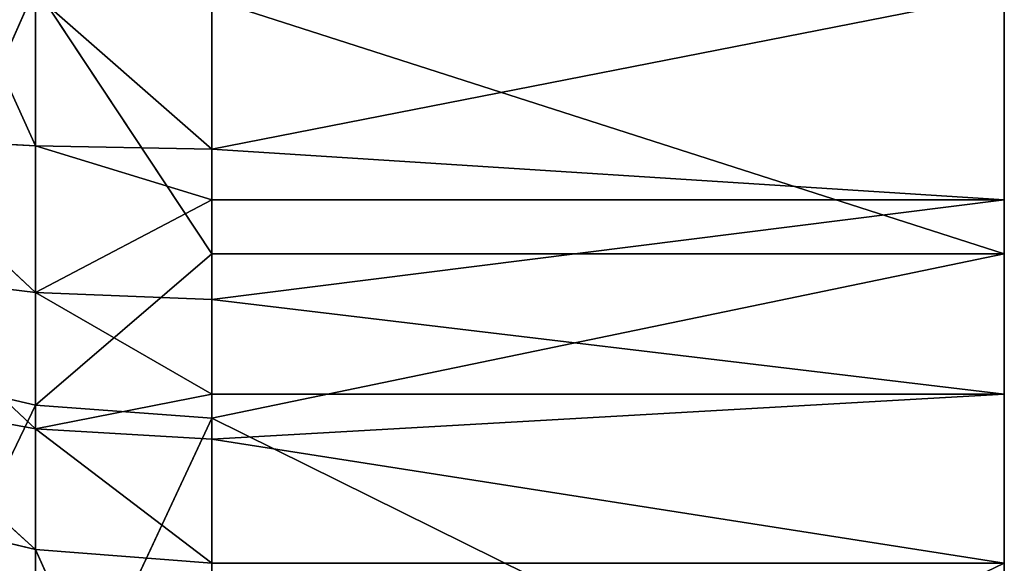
# Model space of a CAD drawing. Extents: x 659 to 1111, y 0 to 289.
# Tile 14 of 208: x 659.966 to 661.208, y 9.499 to 10.185. Entities that reach past the tile are written whole.
import ezdxf

# ---------------------------------------------------------------- set-up
doc = ezdxf.new("R2010")
doc.units = 0
doc.header["$LTSCALE"] = 25.4
doc.layers.get('0').update_dxf_attribs({"color": 13, "linetype": 'CONTINUOUS'})

# ---------------------------------------------------------------- blocks, each defined once
blk = doc.blocks.new('GIOTTO-LED-S-8168_STL')
at = {"color": 44}
for p, q in [((4.2546, 12.5839, 281.9651), (4.2546, 22.9067, 275.4943)), ((4.2546, 22.9067, 275.4943), (4.2546, 13.5313, 282.0894)), ((4.2546, 12.5839, 281.9651), (4.2546, 22.9067, 275.4943)), ((4.2546, 11.6551, 281.7411), (4.2546, 22.9067, 275.4943)), ((4.2546, 11.6551, 281.7411), (4.2546, 22.9067, 275.4943)), ((4.2546, 10.7553, 281.4199), (4.2546, 22.9067, 275.4943)), ((4.2546, 9.8946, 281.0052), (4.2546, 22.9067, 275.4943)), ((4.2546, 10.7553, 281.4199), (4.2546, 22.9067, 275.4943)), ((4.2546, 9.8946, 281.0052), (4.2546, 22.9067, 275.4943)), ((4.2546, 9.0827, 280.5015), (4.2546, 22.9067, 275.4943)), ((4.2546, 9.0827, 280.5015), (4.2546, 22.9067, 275.4943)), ((4.2546, 8.3288, 279.9146), (4.2546, 22.9067, 275.4943)), ((4.2546, 22.9067, 275.4943), (4.2546, 13.5313, 282.0894)), ((4.2546, 22.9067, 275.4943), (4.2546, 14.4864, 282.1125)), ((4.2546, 22.9067, 275.4943), (4.2546, 14.4864, 282.1125)), ((4.2546, 7.6413, 279.251), (4.2546, 22.9067, 275.4943)), ((4.2546, 8.3288, 279.9146), (4.2546, 22.9067, 275.4943)), ((4.2546, 7.6413, 279.251), (4.2546, 22.9067, 275.4943)), ((4.2546, 7.4896, 279.038), (4.2546, 22.9067, 275.4943)), ((4.2546, 7.4896, 279.038), (4.2546, 22.9067, 275.4943)), ((4.2546, 7.3983, 278.7928), (4.2546, 22.9067, 275.4943)), ((4.2546, 7.3983, 278.7928), (4.2546, 22.9067, 275.4943)), ((4.2546, 22.6057, 276.401), (4.2546, 14.4864, 282.1125)), ((4.2546, 22.6057, 276.401), (4.2546, 14.4864, 282.1125)), ((4.2546, 22.2102, 277.2708), (4.2546, 14.4864, 282.1125)), ((4.2546, 22.2102, 277.2708), (4.2546, 14.4864, 282.1125)), ((4.2546, 21.1549, 278.8606), (4.2546, 21.7248, 278.0937)), ((4.2546, 21.7248, 278.0937), (4.2546, 14.4864, 282.1125)), ((4.2546, 21.7248, 278.0937), (4.2546, 14.4864, 282.1125)), ((4.2546, 21.1549, 278.8606), (4.2546, 21.7248, 278.0937)), ((4.2546, 21.1549, 278.8606), (3.2546, 21.4091, 278.5394)), ((3.2546, 21.4091, 278.5394), (3.2546, 21.1549, 278.8606)), ((4.2546, 21.1549, 278.8606), (3.2546, 21.4091, 278.5394)), ((3.2546, 21.4091, 278.5394), (3.2546, 21.1549, 278.8606)), ((3.0321, 21.3891, 278.5243), (2.8207, 20.9031, 279.0027)), ((3.0321, 21.3891, 278.5243), (2.8207, 20.9031, 279.0027)), ((3.0321, 21.3891, 278.5243), (3.2546, 21.1549, 278.8606)), ((3.0321, 21.3891, 278.5243), (3.2546, 21.1549, 278.8606)), ((3.0321, 21.3891, 278.5243), (3.0321, 20.9586, 279.0516)), ((3.0321, 21.3891, 278.5243), (3.0321, 20.9586, 279.0516)), ((3.2546, 21.1549, 278.8606), (3.0321, 20.9586, 279.0516)), ((3.2546, 21.1549, 278.8606), (3.0321, 20.9586, 279.0516)), ((4.2546, 21.1549, 278.8606), (3.2546, 20.9774, 279.0682)), ((4.2546, 21.1549, 278.8606), (3.2546, 20.9774, 279.0682)), ((4.2546, 21.1549, 278.8606), (3.2546, 21.1549, 278.8606)), ((3.2546, 21.1549, 278.8606), (3.2546, 20.9774, 279.0682)), ((4.2546, 21.1549, 278.8606), (3.2546, 21.1549, 278.8606)), ((3.2546, 21.1549, 278.8606), (3.2546, 20.9774, 279.0682)), ((4.2546, 20.5069, 279.5627), (4.2546, 21.1549, 278.8606)), ((4.2546, 21.1549, 278.8606), (4.2546, 14.4864, 282.1125)), ((4.2546, 21.1549, 278.8606), (4.2546, 14.4864, 282.1125)), ((4.2546, 20.5069, 279.5627), (4.2546, 21.1549, 278.8606)), ((3.0321, 20.9586, 279.0516), (3.2546, 20.9774, 279.0682)), ((3.0321, 20.4894, 279.5447), (3.2546, 20.9774, 279.0682)), ((3.0321, 20.9586, 279.0516), (3.2546, 20.9774, 279.0682)), ((3.0321, 20.4894, 279.5447), (3.2546, 20.9774, 279.0682)), ((4.2546, 20.5069, 279.5627), (3.2546, 20.9774, 279.0682)), ((3.2546, 20.9774, 279.0682), (3.2546, 20.5069, 279.5627)), ((4.2546, 20.5069, 279.5627), (3.2546, 20.9774, 279.0682)), ((3.2546, 20.9774, 279.0682), (3.2546, 20.5069, 279.5627)), ((2.8207, 20.9031, 279.0027), (3.0321, 20.9586, 279.0516)), ((2.8207, 20.4378, 279.4918), (3.0321, 20.9586, 279.0516)), ((2.8207, 20.9031, 279.0027), (3.0321, 20.9586, 279.0516)), ((2.8207, 20.4378, 279.4918), (3.0321, 20.9586, 279.0516)), ((3.0321, 20.4894, 279.5447), (3.0321, 20.9586, 279.0516)), ((3.0321, 20.4894, 279.5447), (3.0321, 20.9586, 279.0516)), ((4.2546, 7.6413, 279.251), (4.2546, 8.3288, 279.9146)), ((4.2546, 7.6413, 279.251), (4.2546, 8.3288, 279.9146)), ((3.0321, 7.6597, 279.2339), (3.0321, 8.1422, 279.7141)), ((3.0321, 7.6597, 279.2339), (3.0321, 8.1422, 279.7141)), ((3.0321, 7.6597, 279.2339), (3.2546, 8.1252, 279.7325)), ((3.0321, 7.6597, 279.2339), (3.2546, 8.1252, 279.7325)), ((4.2546, 7.6413, 279.251), (3.2546, 8.1252, 279.7325)), ((3.2546, 8.1252, 279.7325), (3.2546, 7.6413, 279.251)), ((4.2546, 7.6413, 279.251), (3.2546, 8.1252, 279.7325)), ((3.2546, 8.1252, 279.7325), (3.2546, 7.6413, 279.251)), ((2.8207, 7.7138, 279.1835), (3.0321, 7.6597, 279.2339)), ((2.8207, 7.7138, 279.1835), (3.0321, 7.6597, 279.2339)), ((3.0321, 7.6597, 279.2339), (2.8207, 7.6064, 279.0428)), ((3.0321, 7.6597, 279.2339), (2.8207, 7.6064, 279.0428)), ((3.0321, 7.6597, 279.2339), (3.2546, 7.6413, 279.251)), ((3.0321, 7.6597, 279.2339), (3.2546, 7.6413, 279.251)), ((3.0321, 7.6597, 279.2339), (3.0321, 7.5435, 279.0817)), ((3.0321, 7.6597, 279.2339), (3.0321, 7.5435, 279.0817)), ((3.2546, 7.6413, 279.251), (3.0321, 7.5435, 279.0817)), ((3.2546, 7.6413, 279.251), (3.0321, 7.5435, 279.0817)), ((3.2546, 7.6413, 279.251), (4.2546, 7.6413, 279.251)), ((4.2546, 7.6413, 279.251), (3.2546, 7.5222, 279.0948)), ((4.2546, 7.6413, 279.251), (3.2546, 7.5222, 279.0948)), ((3.2546, 7.6413, 279.251), (4.2546, 7.6413, 279.251)), ((3.2546, 7.6413, 279.251), (3.2546, 7.5222, 279.0948)), ((3.2546, 7.6413, 279.251), (3.2546, 7.5222, 279.0948)), ((4.2546, 7.6413, 279.251), (4.2546, 7.4896, 279.038)), ((4.2546, 7.6413, 279.251), (4.2546, 7.4896, 279.038)), ((2.8207, 7.6064, 279.0428), (3.0321, 7.5435, 279.0817)), ((2.8207, 7.6064, 279.0428), (3.0321, 7.5435, 279.0817)), ((3.0321, 7.5435, 279.0817), (2.8207, 7.5287, 278.8838)), ((3.0321, 7.5435, 279.0817), (2.8207, 7.5287, 278.8838)), ((3.2546, 7.5222, 279.0948), (3.0321, 7.5435, 279.0817)), ((3.0321, 7.5435, 279.0817), (3.2546, 7.4896, 279.038)), ((3.2546, 7.5222, 279.0948), (3.0321, 7.5435, 279.0817)), ((3.0321, 7.5435, 279.0817), (3.2546, 7.4896, 279.038)), ((3.0321, 7.5435, 279.0817), (3.0321, 7.4594, 278.9096)), ((3.0321, 7.5435, 279.0817), (3.0321, 7.4594, 278.9096)), ((2.8207, 7.5287, 278.8838), (3.0321, 7.4594, 278.9096)), ((2.8207, 7.5287, 278.8838), (3.0321, 7.4594, 278.9096)), ((4.2546, 7.4896, 279.038), (3.2546, 7.5222, 279.0948)), ((3.2546, 7.5222, 279.0948), (3.2546, 7.4896, 279.038)), ((4.2546, 7.4896, 279.038), (3.2546, 7.5222, 279.0948)), ((3.2546, 7.5222, 279.0948), (3.2546, 7.4896, 279.038)), ((3.0321, 7.4594, 278.9096), (2.8207, 7.4835, 278.7127)), ((2.8207, 7.4835, 278.7127), (3.0321, 7.4105, 278.7245)), ((3.0321, 7.4594, 278.9096), (2.8207, 7.4835, 278.7127)), ((2.8207, 7.4835, 278.7127), (3.0321, 7.4105, 278.7245)), ((3.2546, 7.4896, 279.038), (3.0321, 7.4594, 278.9096)), ((3.2546, 7.4896, 279.038), (3.0321, 7.4594, 278.9096)), ((4.2546, 7.4896, 279.038), (3.2546, 7.4359, 278.9184)), ((4.2546, 7.4896, 279.038), (3.2546, 7.4359, 278.9184)), ((4.2546, 7.4896, 279.038), (3.2546, 7.4896, 279.038)), ((3.2546, 7.4896, 279.038), (3.2546, 7.4359, 278.9184)), ((4.2546, 7.4896, 279.038), (3.2546, 7.4896, 279.038)), ((3.2546, 7.4896, 279.038), (3.2546, 7.4359, 278.9184)), ((4.2546, 7.4896, 279.038), (4.2546, 7.3983, 278.7928)), ((4.2546, 7.4896, 279.038), (4.2546, 7.3983, 278.7928)), ((3.2546, 7.4359, 278.9184), (3.0321, 7.4594, 278.9096)), ((3.0321, 7.4594, 278.9096), (3.2546, 7.3983, 278.7928)), ((3.2546, 7.4359, 278.9184), (3.0321, 7.4594, 278.9096)), ((3.0321, 7.4594, 278.9096), (3.2546, 7.3983, 278.7928)), ((3.0321, 7.4594, 278.9096), (3.0321, 7.4105, 278.7245)), ((3.0321, 7.4594, 278.9096), (3.0321, 7.4105, 278.7245)), ((4.2546, 7.3983, 278.7928), (3.2546, 7.4359, 278.9184)), ((3.2546, 7.4359, 278.9184), (3.2546, 7.3983, 278.7928)), ((4.2546, 7.3983, 278.7928), (3.2546, 7.4359, 278.9184)), ((3.2546, 7.4359, 278.9184), (3.2546, 7.3983, 278.7928)), ((2.9456, 7.4226, 278.5342), (3.0321, 7.4105, 278.7245)), ((2.9456, 7.4226, 278.5342), (3.0321, 7.4105, 278.7245)), ((3.2546, 7.3983, 278.7928), (3.0321, 7.4105, 278.7245)), ((3.0321, 7.4105, 278.7245), (3.2546, 7.3857, 278.7285)), ((3.2546, 7.3983, 278.7928), (3.0321, 7.4105, 278.7245)), ((3.0321, 7.3987, 278.5333), (3.0321, 7.4105, 278.7245)), ((3.0321, 7.3987, 278.5333), (3.0321, 7.4105, 278.7245)), ((3.0321, 7.4105, 278.7245), (3.2546, 7.3857, 278.7285)), ((3.0321, 7.3987, 278.5333), (3.2546, 7.3857, 278.7285)), ((3.0321, 7.3987, 278.5333), (3.2546, 7.3857, 278.7285)), ((4.2546, 7.3983, 278.7928), (3.2546, 7.3857, 278.7285)), ((4.2546, 7.3983, 278.7928), (3.2546, 7.3857, 278.7285)), ((4.2546, 7.3983, 278.7928), (3.2546, 7.3983, 278.7928)), ((3.2546, 7.3983, 278.7928), (3.2546, 7.3857, 278.7285)), ((4.2546, 7.3983, 278.7928), (3.2546, 7.3983, 278.7928)), ((3.2546, 7.3983, 278.7928), (3.2546, 7.3857, 278.7285)), ((4.2546, 7.3983, 278.7928), (4.2546, 7.3737, 278.5324)), ((4.2546, 7.3983, 278.7928), (4.2546, 7.3737, 278.5324)), ((4.2546, 7.3737, 278.5324), (3.2546, 7.3857, 278.7285)), ((3.2546, 7.3857, 278.7285), (3.2546, 7.3737, 278.5324)), ((4.2546, 7.3737, 278.5324), (3.2546, 7.3857, 278.7285)), ((3.2546, 7.3857, 278.7285), (3.2546, 7.3737, 278.5324))]:
    blk.add_line(p, q, dxfattribs=at)
mesh = blk.add_polyface(dxfattribs=at)
corners = [(4.2546, 22.9067, 275.4943), (4.2546, 13.5313, 282.0894), (4.2546, 12.5839, 281.9651)]
mesh.append_faces([[corners[k] for k in face] for face in [(0, 1, 2)]], dxfattribs={"color": 44})
mesh = blk.add_polyface(dxfattribs=at)
corners = [(4.2546, 22.9067, 275.4943), (4.2546, 12.5839, 281.9651), (4.2546, 11.6551, 281.7411)]
mesh.append_faces([[corners[k] for k in face] for face in [(0, 1, 2)]], dxfattribs={"color": 44})
mesh = blk.add_polyface(dxfattribs=at)
corners = [(4.2546, 22.9067, 275.4943), (4.2546, 11.6551, 281.7411), (4.2546, 10.7553, 281.4199)]
mesh.append_faces([[corners[k] for k in face] for face in [(0, 1, 2)]], dxfattribs={"color": 44})
mesh = blk.add_polyface(dxfattribs=at)
corners = [(4.2546, 22.9067, 275.4943), (4.2546, 10.7553, 281.4199), (4.2546, 9.8946, 281.0052)]
mesh.append_faces([[corners[k] for k in face] for face in [(0, 1, 2)]], dxfattribs={"color": 44})
mesh = blk.add_polyface(dxfattribs=at)
corners = [(4.2546, 22.9067, 275.4943), (4.2546, 9.8946, 281.0052), (4.2546, 9.0827, 280.5015)]
mesh.append_faces([[corners[k] for k in face] for face in [(0, 1, 2)]], dxfattribs={"color": 44})
mesh = blk.add_polyface(dxfattribs=at)
corners = [(4.2546, 22.9067, 275.4943), (4.2546, 9.0827, 280.5015), (4.2546, 8.3288, 279.9146)]
mesh.append_faces([[corners[k] for k in face] for face in [(0, 1, 2)]], dxfattribs={"color": 44})
mesh = blk.add_polyface(dxfattribs=at)
corners = [(4.2546, 22.9067, 275.4943), (4.2546, 14.4864, 282.1125), (4.2546, 13.5313, 282.0894)]
mesh.append_faces([[corners[k] for k in face] for face in [(0, 1, 2)]], dxfattribs={"color": 44})
mesh = blk.add_polyface(dxfattribs=at)
corners = [(4.2546, 22.9067, 275.4943), (4.2546, 22.6057, 276.401), (4.2546, 14.4864, 282.1125)]
mesh.append_faces([[corners[k] for k in face] for face in [(0, 1, 2)]], dxfattribs={"color": 44})
mesh = blk.add_polyface(dxfattribs=at)
corners = [(4.2546, 22.9067, 275.4943), (4.2546, 8.3288, 279.9146), (4.2546, 7.6413, 279.251)]
mesh.append_faces([[corners[k] for k in face] for face in [(0, 1, 2)]], dxfattribs={"color": 44})
mesh = blk.add_polyface(dxfattribs=at)
corners = [(4.2546, 22.9067, 275.4943), (4.2546, 7.6413, 279.251), (4.2546, 7.4896, 279.038)]
mesh.append_faces([[corners[k] for k in face] for face in [(0, 1, 2)]], dxfattribs={"color": 44})
mesh = blk.add_polyface(dxfattribs=at)
corners = [(4.2546, 22.9067, 275.4943), (4.2546, 7.4896, 279.038), (4.2546, 7.3983, 278.7928)]
mesh.append_faces([[corners[k] for k in face] for face in [(0, 1, 2)]], dxfattribs={"color": 44})
mesh = blk.add_polyface(dxfattribs=at)
corners = [(4.2546, 22.9067, 275.4943), (4.2546, 7.3983, 278.7928), (4.2546, 7.3737, 278.5324)]
mesh.append_faces([[corners[k] for k in face] for face in [(0, 1, 2)]], dxfattribs={"color": 44})
mesh = blk.add_polyface(dxfattribs=at)
corners = [(4.2546, 22.6057, 276.401), (4.2546, 22.2102, 277.2708), (4.2546, 14.4864, 282.1125)]
mesh.append_faces([[corners[k] for k in face] for face in [(0, 1, 2)]], dxfattribs={"color": 44})
mesh = blk.add_polyface(dxfattribs=at)
corners = [(4.2546, 22.2102, 277.2708), (4.2546, 21.7248, 278.0937), (4.2546, 14.4864, 282.1125)]
mesh.append_faces([[corners[k] for k in face] for face in [(0, 1, 2)]], dxfattribs={"color": 44})
mesh = blk.add_polyface(dxfattribs=at)
corners = [(4.2546, 21.1549, 278.8606), (4.2546, 21.7248, 278.0937), (3.2546, 21.4091, 278.5394)]
mesh.append_faces([[corners[k] for k in face] for face in [(0, 1, 2)]], dxfattribs={"color": 44})
mesh = blk.add_polyface(dxfattribs=at)
corners = [(4.2546, 21.7248, 278.0937), (4.2546, 21.1549, 278.8606), (4.2546, 14.4864, 282.1125)]
mesh.append_faces([[corners[k] for k in face] for face in [(0, 1, 2)]], dxfattribs={"color": 44})
mesh = blk.add_polyface(dxfattribs=at)
corners = [(3.2546, 21.1549, 278.8606), (3.2546, 21.4091, 278.5394), (3.0321, 21.3891, 278.5243)]
mesh.append_faces([[corners[k] for k in face] for face in [(0, 1, 2)]], dxfattribs={"color": 44})
mesh = blk.add_polyface(dxfattribs=at)
corners = [(4.2546, 21.1549, 278.8606), (3.2546, 21.4091, 278.5394), (3.2546, 21.1549, 278.8606)]
mesh.append_faces([[corners[k] for k in face] for face in [(0, 1, 2)]], dxfattribs={"color": 44})
mesh = blk.add_polyface(dxfattribs=at)
corners = [(3.0321, 20.9586, 279.0516), (3.0321, 21.3891, 278.5243), (2.8207, 20.9031, 279.0027)]
mesh.append_faces([[corners[k] for k in face] for face in [(0, 1, 2)]], dxfattribs={"color": 44})
mesh = blk.add_polyface(dxfattribs=at)
corners = [(2.8207, 20.9031, 279.0027), (3.0321, 21.3891, 278.5243), (2.8207, 21.3301, 278.4797)]
mesh.append_faces([[corners[k] for k in face] for face in [(0, 1, 2)]], dxfattribs={"color": 44})
mesh = blk.add_polyface(dxfattribs=at)
corners = [(3.0321, 20.9586, 279.0516), (3.2546, 21.1549, 278.8606), (3.0321, 21.3891, 278.5243)]
mesh.append_faces([[corners[k] for k in face] for face in [(0, 1, 2)]], dxfattribs={"color": 44})
mesh = blk.add_polyface(dxfattribs=at)
corners = [(3.2546, 20.9774, 279.0682), (3.2546, 21.1549, 278.8606), (3.0321, 20.9586, 279.0516)]
mesh.append_faces([[corners[k] for k in face] for face in [(0, 1, 2)]], dxfattribs={"color": 44})
mesh = blk.add_polyface(dxfattribs=at)
corners = [(4.2546, 20.5069, 279.5627), (4.2546, 21.1549, 278.8606), (3.2546, 20.9774, 279.0682)]
mesh.append_faces([[corners[k] for k in face] for face in [(0, 1, 2)]], dxfattribs={"color": 44})
mesh = blk.add_polyface(dxfattribs=at)
corners = [(3.2546, 20.9774, 279.0682), (4.2546, 21.1549, 278.8606), (3.2546, 21.1549, 278.8606)]
mesh.append_faces([[corners[k] for k in face] for face in [(0, 1, 2)]], dxfattribs={"color": 44})
mesh = blk.add_polyface(dxfattribs=at)
corners = [(4.2546, 21.1549, 278.8606), (4.2546, 20.5069, 279.5627), (4.2546, 14.4864, 282.1125)]
mesh.append_faces([[corners[k] for k in face] for face in [(0, 1, 2)]], dxfattribs={"color": 44})
mesh = blk.add_polyface(dxfattribs=at)
corners = [(3.0321, 20.4894, 279.5447), (3.2546, 20.9774, 279.0682), (3.0321, 20.9586, 279.0516)]
mesh.append_faces([[corners[k] for k in face] for face in [(0, 1, 2)]], dxfattribs={"color": 44})
mesh = blk.add_polyface(dxfattribs=at)
corners = [(3.2546, 20.5069, 279.5627), (3.2546, 20.9774, 279.0682), (3.0321, 20.4894, 279.5447)]
mesh.append_faces([[corners[k] for k in face] for face in [(0, 1, 2)]], dxfattribs={"color": 44})
mesh = blk.add_polyface(dxfattribs=at)
corners = [(4.2546, 20.5069, 279.5627), (3.2546, 20.9774, 279.0682), (3.2546, 20.5069, 279.5627)]
mesh.append_faces([[corners[k] for k in face] for face in [(0, 1, 2)]], dxfattribs={"color": 44})
mesh = blk.add_polyface(dxfattribs=at)
corners = [(2.8207, 20.4378, 279.4918), (3.0321, 20.9586, 279.0516), (2.8207, 20.9031, 279.0027)]
mesh.append_faces([[corners[k] for k in face] for face in [(0, 1, 2)]], dxfattribs={"color": 44})
mesh = blk.add_polyface(dxfattribs=at)
corners = [(3.0321, 20.4894, 279.5447), (3.0321, 20.9586, 279.0516), (2.8207, 20.4378, 279.4918)]
mesh.append_faces([[corners[k] for k in face] for face in [(0, 1, 2)]], dxfattribs={"color": 44})
mesh = blk.add_polyface(dxfattribs=at)
corners = [(4.2546, 8.3288, 279.9146), (3.2546, 8.1252, 279.7325), (4.2546, 7.6413, 279.251)]
mesh.append_faces([[corners[k] for k in face] for face in [(0, 1, 2)]], dxfattribs={"color": 44})
mesh = blk.add_polyface(dxfattribs=at)
corners = [(3.0321, 8.1422, 279.7141), (2.8207, 8.1924, 279.6597), (2.8207, 7.7138, 279.1835)]
mesh.append_faces([[corners[k] for k in face] for face in [(0, 1, 2)]], dxfattribs={"color": 44})
mesh = blk.add_polyface(dxfattribs=at)
corners = [(3.0321, 8.1422, 279.7141), (2.8207, 7.7138, 279.1835), (3.0321, 7.6597, 279.2339)]
mesh.append_faces([[corners[k] for k in face] for face in [(0, 1, 2)]], dxfattribs={"color": 44})
mesh = blk.add_polyface(dxfattribs=at)
corners = [(3.2546, 8.1252, 279.7325), (3.0321, 8.1422, 279.7141), (3.0321, 7.6597, 279.2339)]
mesh.append_faces([[corners[k] for k in face] for face in [(0, 1, 2)]], dxfattribs={"color": 44})
mesh = blk.add_polyface(dxfattribs=at)
corners = [(3.2546, 8.1252, 279.7325), (3.0321, 7.6597, 279.2339), (3.2546, 7.6413, 279.251)]
mesh.append_faces([[corners[k] for k in face] for face in [(0, 1, 2)]], dxfattribs={"color": 44})
mesh = blk.add_polyface(dxfattribs=at)
corners = [(4.2546, 7.6413, 279.251), (3.2546, 8.1252, 279.7325), (3.2546, 7.6413, 279.251)]
mesh.append_faces([[corners[k] for k in face] for face in [(0, 1, 2)]], dxfattribs={"color": 44})
mesh = blk.add_polyface(dxfattribs=at)
corners = [(3.0321, 7.6597, 279.2339), (2.8207, 7.7138, 279.1835), (2.8207, 7.6064, 279.0428)]
mesh.append_faces([[corners[k] for k in face] for face in [(0, 1, 2)]], dxfattribs={"color": 44})
mesh = blk.add_polyface(dxfattribs=at)
corners = [(3.0321, 7.6597, 279.2339), (2.8207, 7.6064, 279.0428), (3.0321, 7.5435, 279.0817)]
mesh.append_faces([[corners[k] for k in face] for face in [(0, 1, 2)]], dxfattribs={"color": 44})
mesh = blk.add_polyface(dxfattribs=at)
corners = [(3.2546, 7.6413, 279.251), (3.0321, 7.6597, 279.2339), (3.0321, 7.5435, 279.0817)]
mesh.append_faces([[corners[k] for k in face] for face in [(0, 1, 2)]], dxfattribs={"color": 44})
mesh = blk.add_polyface(dxfattribs=at)
corners = [(3.2546, 7.6413, 279.251), (3.0321, 7.5435, 279.0817), (3.2546, 7.5222, 279.0948)]
mesh.append_faces([[corners[k] for k in face] for face in [(0, 1, 2)]], dxfattribs={"color": 44})
mesh = blk.add_polyface(dxfattribs=at)
corners = [(4.2546, 7.6413, 279.251), (3.2546, 7.5222, 279.0948), (4.2546, 7.4896, 279.038)]
mesh.append_faces([[corners[k] for k in face] for face in [(0, 1, 2)]], dxfattribs={"color": 44})
mesh = blk.add_polyface(dxfattribs=at)
corners = [(3.2546, 7.6413, 279.251), (3.2546, 7.5222, 279.0948), (4.2546, 7.6413, 279.251)]
mesh.append_faces([[corners[k] for k in face] for face in [(0, 1, 2)]], dxfattribs={"color": 44})
mesh = blk.add_polyface(dxfattribs=at)
corners = [(3.0321, 7.5435, 279.0817), (2.8207, 7.6064, 279.0428), (2.8207, 7.5287, 278.8838)]
mesh.append_faces([[corners[k] for k in face] for face in [(0, 1, 2)]], dxfattribs={"color": 44})
mesh = blk.add_polyface(dxfattribs=at)
corners = [(3.0321, 7.5435, 279.0817), (2.8207, 7.5287, 278.8838), (3.0321, 7.4594, 278.9096)]
mesh.append_faces([[corners[k] for k in face] for face in [(0, 1, 2)]], dxfattribs={"color": 44})
mesh = blk.add_polyface(dxfattribs=at)
corners = [(3.2546, 7.5222, 279.0948), (3.0321, 7.5435, 279.0817), (3.2546, 7.4896, 279.038)]
mesh.append_faces([[corners[k] for k in face] for face in [(0, 1, 2)]], dxfattribs={"color": 44})
mesh = blk.add_polyface(dxfattribs=at)
corners = [(3.0321, 7.5435, 279.0817), (3.0321, 7.4594, 278.9096), (3.2546, 7.4896, 279.038)]
mesh.append_faces([[corners[k] for k in face] for face in [(0, 1, 2)]], dxfattribs={"color": 44})
mesh = blk.add_polyface(dxfattribs=at)
corners = [(3.0321, 7.4594, 278.9096), (2.8207, 7.5287, 278.8838), (2.8207, 7.4835, 278.7127)]
mesh.append_faces([[corners[k] for k in face] for face in [(0, 1, 2)]], dxfattribs={"color": 44})
mesh = blk.add_polyface(dxfattribs=at)
corners = [(3.2546, 7.5222, 279.0948), (3.2546, 7.4896, 279.038), (4.2546, 7.4896, 279.038)]
mesh.append_faces([[corners[k] for k in face] for face in [(0, 1, 2)]], dxfattribs={"color": 44})
mesh = blk.add_polyface(dxfattribs=at)
corners = [(3.0321, 7.4594, 278.9096), (2.8207, 7.4835, 278.7127), (3.0321, 7.4105, 278.7245)]
mesh.append_faces([[corners[k] for k in face] for face in [(0, 1, 2)]], dxfattribs={"color": 44})
mesh = blk.add_polyface(dxfattribs=at)
corners = [(3.0321, 7.4105, 278.7245), (2.8207, 7.4835, 278.7127), (2.9456, 7.4226, 278.5342)]
mesh.append_faces([[corners[k] for k in face] for face in [(0, 1, 2)]], dxfattribs={"color": 44})
mesh = blk.add_polyface(dxfattribs=at)
corners = [(3.2546, 7.4896, 279.038), (3.0321, 7.4594, 278.9096), (3.2546, 7.4359, 278.9184)]
mesh.append_faces([[corners[k] for k in face] for face in [(0, 1, 2)]], dxfattribs={"color": 44})
mesh = blk.add_polyface(dxfattribs=at)
corners = [(4.2546, 7.4896, 279.038), (3.2546, 7.4359, 278.9184), (4.2546, 7.3983, 278.7928)]
mesh.append_faces([[corners[k] for k in face] for face in [(0, 1, 2)]], dxfattribs={"color": 44})
mesh = blk.add_polyface(dxfattribs=at)
corners = [(3.2546, 7.4896, 279.038), (3.2546, 7.4359, 278.9184), (4.2546, 7.4896, 279.038)]
mesh.append_faces([[corners[k] for k in face] for face in [(0, 1, 2)]], dxfattribs={"color": 44})
mesh = blk.add_polyface(dxfattribs=at)
corners = [(3.2546, 7.4359, 278.9184), (3.0321, 7.4594, 278.9096), (3.2546, 7.3983, 278.7928)]
mesh.append_faces([[corners[k] for k in face] for face in [(0, 1, 2)]], dxfattribs={"color": 44})
mesh = blk.add_polyface(dxfattribs=at)
corners = [(3.0321, 7.4594, 278.9096), (3.0321, 7.4105, 278.7245), (3.2546, 7.3983, 278.7928)]
mesh.append_faces([[corners[k] for k in face] for face in [(0, 1, 2)]], dxfattribs={"color": 44})
mesh = blk.add_polyface(dxfattribs=at)
corners = [(3.2546, 7.4359, 278.9184), (3.2546, 7.3983, 278.7928), (4.2546, 7.3983, 278.7928)]
mesh.append_faces([[corners[k] for k in face] for face in [(0, 1, 2)]], dxfattribs={"color": 44})
mesh = blk.add_polyface(dxfattribs=at)
corners = [(3.0321, 7.4105, 278.7245), (2.9456, 7.4226, 278.5342), (3.0321, 7.3987, 278.5333)]
mesh.append_faces([[corners[k] for k in face] for face in [(0, 1, 2)]], dxfattribs={"color": 44})
mesh = blk.add_polyface(dxfattribs=at)
corners = [(3.2546, 7.3983, 278.7928), (3.0321, 7.4105, 278.7245), (3.2546, 7.3857, 278.7285)]
mesh.append_faces([[corners[k] for k in face] for face in [(0, 1, 2)]], dxfattribs={"color": 44})
mesh = blk.add_polyface(dxfattribs=at)
corners = [(3.2546, 7.3857, 278.7285), (3.0321, 7.4105, 278.7245), (3.0321, 7.3987, 278.5333)]
mesh.append_faces([[corners[k] for k in face] for face in [(0, 1, 2)]], dxfattribs={"color": 44})
mesh = blk.add_polyface(dxfattribs=at)
corners = [(3.2546, 7.3857, 278.7285), (3.0321, 7.3987, 278.5333), (3.2546, 7.3737, 278.5324)]
mesh.append_faces([[corners[k] for k in face] for face in [(0, 1, 2)]], dxfattribs={"color": 44})
mesh = blk.add_polyface(dxfattribs=at)
corners = [(4.2546, 7.3983, 278.7928), (3.2546, 7.3857, 278.7285), (4.2546, 7.3737, 278.5324)]
mesh.append_faces([[corners[k] for k in face] for face in [(0, 1, 2)]], dxfattribs={"color": 44})
mesh = blk.add_polyface(dxfattribs=at)
corners = [(3.2546, 7.3983, 278.7928), (3.2546, 7.3857, 278.7285), (4.2546, 7.3983, 278.7928)]
mesh.append_faces([[corners[k] for k in face] for face in [(0, 1, 2)]], dxfattribs={"color": 44})
mesh = blk.add_polyface(dxfattribs=at)
corners = [(3.2546, 7.3857, 278.7285), (3.2546, 7.3737, 278.5324), (4.2546, 7.3737, 278.5324)]
mesh.append_faces([[corners[k] for k in face] for face in [(0, 1, 2)]], dxfattribs={"color": 44})

msp = doc.modelspace()

# ---------------------------------------------------------------- block references
at = {"color": 0, "extrusion": (0, -1, -5.27356e-16)}
msp.add_blockref('GIOTTO-LED-S-8168_STL', (656.9536, 1175.6515, -288.75), dxfattribs=at)

doc.saveas('drawing.dxf')
